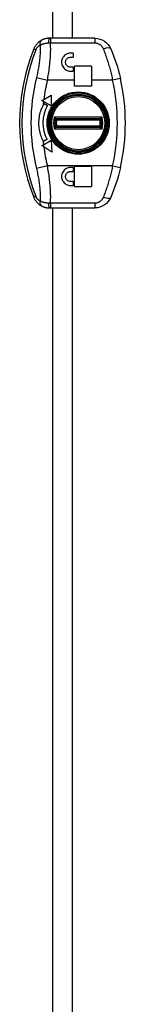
# Model space of a CAD drawing. Header units: inches. Extents: x 5.1 to 81, y 4.4 to 51.
# Tile 25 of 56: x 43.6 to 44.4, y 26 to 33.3. Entities that reach past the tile are written whole.
import ezdxf

# ---------------------------------------------------------------- set-up
doc = ezdxf.new("R2010")
doc.units = ezdxf.units.IN
doc.header["$MEASUREMENT"] = 0
doc.layers.add('Visible Edges(ANSI)', color=7, linetype='Continuous', lineweight=25)
doc.layers.add('Visible Tangent Edges(ANSI)', color=7, linetype='Continuous', lineweight=25)

msp = doc.modelspace()

# ---------------------------------------------------------------- linework, layer by layer
at = {"layer": 'Visible Edges(ANSI)'}
for p, q in [((44.0192, 33.1471), (44.0192, 35.3761)), ((43.8572, 33.1471), (43.8493, 33.1471)), ((44.1851, 33.1471), (43.8572, 33.1471)), ((44.0249, 33.0369), (44.0052, 33.0369)), ((44.0249, 33.0369), (44.0249, 33.0073)), ((44.0052, 33.0073), (44.0249, 33.0073)), ((44.0347, 32.8371), (44.0347, 32.9424)), ((44.1607, 32.9424), (44.0347, 32.9424)), ((44.1607, 32.9424), (44.1607, 32.8371)), ((44.0249, 32.9345), (44.0052, 32.9345)), ((44.0052, 32.905), (44.0249, 32.905)), ((44.0249, 32.9345), (44.0249, 32.905)), ((44.0347, 32.7947), (44.0347, 32.8371)), ((44.1607, 32.7947), (44.0347, 32.7947)), ((44.1607, 32.8371), (44.1607, 32.7947)), ((43.8077, 32.6956), (43.8628, 32.7274)), ((43.8628, 32.7274), (43.8628, 32.6487)), ((44.0112, 32.7264), (44.0112, 32.7217)), ((44.0192, 32.7235), (44.0192, 32.7283)), ((43.7946, 32.688), (43.8077, 32.6956)), ((43.8059, 32.6815), (43.7946, 32.688)), ((43.8628, 32.6487), (43.8059, 32.6815)), ((43.8108, 32.6673), (43.8364, 32.6525)), ((43.903, 32.6599), (43.9091, 32.6599)), ((43.9737, 32.7081), (43.9737, 32.71)), ((44.1508, 32.71), (44.1508, 32.7081)), ((43.8772, 32.6227), (43.8772, 32.6126)), ((43.8977, 32.5556), (44.2268, 32.5556)), ((43.8772, 32.4316), (43.8772, 32.4215)), ((44.2268, 32.4886), (43.8977, 32.4886)), ((43.7944, 32.3561), (43.8059, 32.3627)), ((43.8059, 32.3627), (43.8626, 32.3955)), ((43.8316, 32.4003), (43.806, 32.3855)), ((43.8626, 32.3955), (43.8679, 32.3076)), ((43.9091, 32.3843), (43.903, 32.3843)), ((43.8079, 32.3472), (43.7944, 32.3561)), ((43.8679, 32.3076), (43.8079, 32.3472)), ((43.9737, 32.3342), (43.9737, 32.3361)), ((44.0112, 32.3225), (44.0112, 32.3178)), ((44.0192, 32.3159), (44.0192, 32.3207)), ((44.1508, 32.3361), (44.1508, 32.3342)), ((44.0249, 32.1943), (44.0052, 32.1943)), ((44.0052, 32.1648), (44.0249, 32.1648)), ((44.0249, 32.1943), (44.0249, 32.1648)), ((44.0347, 32.0546), (44.0347, 32.2022)), ((44.1607, 32.2022), (44.0347, 32.2022)), ((44.1607, 32.2022), (44.1607, 32.0546)), ((44.0249, 32.092), (44.0052, 32.092)), ((44.0249, 32.092), (44.0249, 32.0625)), ((44.0052, 32.0625), (44.0249, 32.0625)), ((44.0347, 32.0546), (44.1607, 32.0546)), ((43.8493, 31.8971), (43.8572, 31.8971)), ((43.8572, 31.8971), (44.1851, 31.8971)), ((44.0192, 23.1471), (44.0192, 31.8971))]:
    msp.add_line(p, q, dxfattribs=at)
at = {"layer": 'Visible Edges(ANSI)', "flags": 128}
for points in [[(43.7913, 33.1328), (43.7884, 33.1312), (43.7854, 33.1295), (43.7825, 33.1277), (43.7796, 33.1259), (43.7768, 33.1239), (43.7739, 33.1218), (43.7711, 33.1196), (43.7684, 33.1173), (43.7656, 33.1149), (43.763, 33.1125), (43.7603, 33.1099), (43.7578, 33.1072), (43.7553, 33.1044), (43.7528, 33.1015), (43.7504, 33.0986), (43.7481, 33.0955), (43.7459, 33.0923), (43.7438, 33.0891), (43.7417, 33.0857), (43.7398, 33.0823), (43.7379, 33.0788), (43.7362, 33.0753), (43.7346, 33.0717), (43.7331, 33.068)], [(43.8493, 33.1471), (43.8467, 33.1471), (43.844, 33.147), (43.8414, 33.1469), (43.8387, 33.1467), (43.8361, 33.1464), (43.8335, 33.1461), (43.8309, 33.1457), (43.8283, 33.1453), (43.8258, 33.1449), (43.8233, 33.1444), (43.8208, 33.1438), (43.8183, 33.1432), (43.8159, 33.1425), (43.8135, 33.1419), (43.8111, 33.1411), (43.8088, 33.1403), (43.8064, 33.1395), (43.8042, 33.1387), (43.8019, 33.1378), (43.7997, 33.1368), (43.7975, 33.1359), (43.7954, 33.1349), (43.7933, 33.1339), (43.7913, 33.1328)], [(44.1851, 33.1471), (44.2044, 33.1456), (44.223, 33.1413), (44.2405, 33.1344), (44.2566, 33.1251), (44.271, 33.1138), (44.2836, 33.1007), (44.2941, 33.086), (44.3025, 33.0699)], [(44.0052, 33.0369), (43.9967, 33.0363), (43.9881, 33.0346), (43.9797, 33.0318), (43.9719, 33.0278), (43.9647, 33.023), (43.9585, 33.0175), (43.953, 33.0112), (43.9482, 33.0041), (43.9443, 32.9963), (43.9415, 32.9881), (43.9398, 32.9797), (43.9392, 32.9714), (43.9397, 32.9631), (43.9413, 32.9546), (43.944, 32.9463), (43.9478, 32.9384), (43.9526, 32.9311), (43.9582, 32.9247), (43.9645, 32.919), (43.9717, 32.9141), (43.9797, 32.9101), (43.9881, 32.9073), (43.9967, 32.9055), (44.0052, 32.905)], [(44.3025, 33.0699), (44.3134, 33.044), (44.3238, 33.0176), (44.3337, 32.9906), (44.3431, 32.9633), (44.3518, 32.9355), (44.36, 32.9073), (44.3675, 32.8788), (44.3744, 32.8501)], [(44.0052, 32.9345), (44.0005, 32.9348), (43.9957, 32.9358), (43.9911, 32.9373), (43.9867, 32.9395), (43.9828, 32.9422), (43.9793, 32.9453), (43.9762, 32.9489), (43.9736, 32.9529), (43.9714, 32.9572), (43.9699, 32.9618), (43.969, 32.9665), (43.9688, 32.9711), (43.9691, 32.9757), (43.97, 32.9803), (43.9715, 32.9849), (43.9737, 32.9891), (43.9763, 32.9931), (43.9793, 32.9966), (43.9828, 32.9997), (43.9868, 33.0023), (43.9911, 33.0045), (43.9957, 33.0061), (44.0005, 33.007), (44.0052, 33.0073)], [(43.8026, 32.3921), (43.7982, 32.4015), (43.794, 32.4111), (43.7901, 32.421), (43.7865, 32.4312), (43.7833, 32.4416), (43.7804, 32.4523), (43.7779, 32.4632), (43.7759, 32.4743), (43.7742, 32.4856), (43.773, 32.497), (43.7722, 32.5084), (43.7719, 32.5198), (43.772, 32.5312), (43.7726, 32.5426), (43.7737, 32.554), (43.7751, 32.5653), (43.7771, 32.5766), (43.7794, 32.5878), (43.7822, 32.5989), (43.7855, 32.6098), (43.7891, 32.6207), (43.7932, 32.6313), (43.7977, 32.6418), (43.8026, 32.6521)], [(44.0052, 32.1943), (43.9967, 32.1938), (43.9882, 32.1921), (43.9798, 32.1893), (43.9719, 32.1854), (43.9647, 32.1805), (43.9584, 32.1749), (43.9528, 32.1685), (43.948, 32.1613), (43.9441, 32.1534), (43.9414, 32.145), (43.9397, 32.1365), (43.9392, 32.1281), (43.9398, 32.1197), (43.9415, 32.1113), (43.9443, 32.103), (43.9482, 32.0952), (43.953, 32.0881), (43.9585, 32.0818), (43.9649, 32.0762), (43.972, 32.0714), (43.9799, 32.0675), (43.9882, 32.0647), (43.9967, 32.063), (44.0052, 32.0625)], [(44.0052, 32.092), (44.0005, 32.0923), (43.9958, 32.0932), (43.9912, 32.0948), (43.9869, 32.0969), (43.9829, 32.0996), (43.9794, 32.1027), (43.9763, 32.1062), (43.9737, 32.1101), (43.9715, 32.1144), (43.97, 32.119), (43.9691, 32.1237), (43.9688, 32.1283), (43.9691, 32.133), (43.97, 32.1376), (43.9715, 32.1422), (43.9736, 32.1466), (43.9763, 32.1506), (43.9794, 32.1541), (43.9829, 32.1572), (43.9868, 32.1599), (43.9912, 32.162), (43.9958, 32.1636), (44.0005, 32.1645), (44.0052, 32.1648)], [(44.3744, 32.1941), (44.3675, 32.1654), (44.36, 32.1369), (44.3518, 32.1087), (44.3431, 32.081), (44.3337, 32.0536), (44.3238, 32.0266), (44.3134, 32.0002), (44.3025, 31.9743)], [(43.7331, 31.9762), (43.7346, 31.9725), (43.7362, 31.9689), (43.7379, 31.9654), (43.7398, 31.9619), (43.7417, 31.9585), (43.7438, 31.9551), (43.7459, 31.9519), (43.7481, 31.9487), (43.7504, 31.9457), (43.7528, 31.9427), (43.7553, 31.9398), (43.7578, 31.937), (43.7603, 31.9343), (43.763, 31.9317), (43.7656, 31.9293), (43.7684, 31.9269), (43.7711, 31.9246), (43.7739, 31.9224), (43.7768, 31.9203), (43.7796, 31.9184), (43.7825, 31.9165), (43.7854, 31.9147), (43.7884, 31.913), (43.7913, 31.9114)], [(44.3025, 31.9743), (44.2941, 31.9583), (44.2836, 31.9436), (44.271, 31.9304), (44.2566, 31.9191), (44.2405, 31.9098), (44.223, 31.9029), (44.2044, 31.8986), (44.1851, 31.8971)], [(43.7913, 31.9114), (43.7933, 31.9104), (43.7954, 31.9093), (43.7975, 31.9083), (43.7997, 31.9074), (43.8019, 31.9065), (43.8042, 31.9056), (43.8064, 31.9047), (43.8088, 31.9039), (43.8111, 31.9031), (43.8135, 31.9024), (43.8159, 31.9017), (43.8183, 31.901), (43.8208, 31.9004), (43.8233, 31.8999), (43.8258, 31.8993), (43.8283, 31.8989), (43.8309, 31.8985), (43.8335, 31.8981), (43.8361, 31.8978), (43.8387, 31.8976), (43.8414, 31.8974), (43.844, 31.8972), (43.8467, 31.8971), (43.8493, 31.8971)]]:
    msp.add_lwpolyline(points, dxfattribs=at)
at = {"layer": 'Visible Edges(ANSI)'}
for radius in [0.2106, 0.206]:
    msp.add_circle((44.0623, 32.5221), radius, dxfattribs=at)
for centre, radius, start, end in [((45.1155, 32.5221), 1.4863, 158.45119, 201.54881), ((42.9303, 32.5221), 1.4809, 347.20209, 12.79791), ((44.0623, 32.5221), 0.2608, 150, 207.83738), ((44.0623, 32.5221), 0.2904, 150, 153.39708), ((43.9786, 32.71), 0.00492, 113.99761, 180), ((44.1459, 32.71), 0.00492, 0, 66.00239), ((44.0623, 32.5221), 0.172, 170.18622, 189.81378), ((43.8977, 32.5506), 0.005, 90, 170.18622), ((44.2268, 32.5506), 0.005, 9.81378, 90), ((44.0623, 32.5221), 0.172, 350.18622, 9.81378), ((43.8977, 32.4936), 0.005, 189.81378, 270), ((44.2268, 32.4936), 0.005, 270, 350.18622), ((44.0623, 32.5221), 0.2904, 206.60292, 208.0574), ((43.9786, 32.3342), 0.00492, 180, 246.00239), ((44.1459, 32.3342), 0.00492, 293.99761, 0)]:
    msp.add_arc(centre, radius, start, end, dxfattribs=at)
at = {"layer": 'Visible Tangent Edges(ANSI)'}
for p, q in [((43.8732, 35.3761), (43.8732, 33.1471)), ((43.8572, 33.1471), (43.8572, 33.1131)), ((43.8572, 33.1131), (44.1851, 33.1131)), ((44.1851, 33.1471), (44.1851, 33.1131)), ((43.7331, 33.068), (43.7492, 33.0617)), ((43.7533, 32.857), (43.8344, 32.8371)), ((44.0347, 32.8371), (43.8344, 32.8371)), ((44.3168, 32.8371), (44.1607, 32.8371)), ((44.3744, 32.8501), (44.3168, 32.8371)), ((44.029, 32.7254), (44.029, 32.7301)), ((43.8632, 32.5909), (43.869, 32.5935)), ((44.239, 32.5656), (43.8855, 32.5656)), ((43.902, 32.5456), (44.2226, 32.5456)), ((43.869, 32.4507), (43.8632, 32.4534)), ((43.8855, 32.4786), (44.239, 32.4786)), ((44.2226, 32.4986), (43.902, 32.4986)), ((44.1463, 32.3333), (44.1479, 32.3297)), ((44.1469, 32.3343), (44.1469, 32.3342)), ((44.1508, 32.3342), (44.1469, 32.3342)), ((43.8344, 32.2071), (43.7533, 32.1872)), ((44.3168, 32.2071), (43.8344, 32.2071)), ((44.3168, 32.2071), (44.3744, 32.1941)), ((43.7492, 31.9825), (43.7331, 31.9762)), ((43.8572, 31.9311), (43.8572, 31.8971)), ((44.1851, 31.9311), (43.8572, 31.9311)), ((44.1851, 31.9311), (44.1851, 31.8971)), ((43.8732, 31.8971), (43.8732, 23.1471))]:
    msp.add_line(p, q, dxfattribs=at)
at = {"layer": 'Visible Tangent Edges(ANSI)', "flags": 128}
for points in [[(43.7492, 33.0617), (43.75, 33.0636), (43.7509, 33.0656), (43.7518, 33.0675), (43.7528, 33.0694), (43.7538, 33.0713), (43.755, 33.0731), (43.7561, 33.0749), (43.7573, 33.0766), (43.7585, 33.0783), (43.7598, 33.0799), (43.7611, 33.0815), (43.7625, 33.083), (43.7638, 33.0845), (43.7652, 33.0859), (43.7667, 33.0872), (43.7681, 33.0885), (43.7696, 33.0898), (43.7711, 33.091), (43.7726, 33.0921), (43.7741, 33.0932), (43.7757, 33.0942), (43.7772, 33.0952), (43.7788, 33.0961), (43.7804, 33.097)], [(43.7804, 33.097), (43.7808, 33.0876), (43.7811, 33.0781), (43.7813, 33.0686), (43.7813, 33.0589), (43.7811, 33.0492), (43.7808, 33.0394), (43.7803, 33.0295), (43.7797, 33.0196), (43.779, 33.0096), (43.7781, 32.9996), (43.7771, 32.9895), (43.7759, 32.9794), (43.7747, 32.9692), (43.7733, 32.9591), (43.7718, 32.9489), (43.7701, 32.9387), (43.7684, 32.9284), (43.7665, 32.9182), (43.7646, 32.908), (43.7625, 32.8978), (43.7603, 32.8876), (43.7581, 32.8774), (43.7557, 32.8672), (43.7533, 32.857)], [(43.7804, 33.097), (43.7825, 33.098), (43.7847, 33.099), (43.787, 33.1), (43.7893, 33.1009), (43.7916, 33.1019), (43.794, 33.1028), (43.7964, 33.1036), (43.7988, 33.1044), (43.8013, 33.1052), (43.8038, 33.106), (43.8064, 33.1067), (43.8089, 33.1074), (43.8115, 33.108), (43.8142, 33.1087), (43.8168, 33.1092), (43.8195, 33.1098), (43.8222, 33.1103), (43.8249, 33.1107), (43.8277, 33.1111), (43.8304, 33.1115), (43.8332, 33.1118), (43.836, 33.1121), (43.8388, 33.1123), (43.8416, 33.1125)], [(43.8344, 32.8371), (43.8367, 32.8487), (43.8389, 32.8604), (43.8409, 32.872), (43.8429, 32.8837), (43.8448, 32.8954), (43.8466, 32.9072), (43.8483, 32.9189), (43.8499, 32.9306), (43.8513, 32.9423), (43.8526, 32.954), (43.8538, 32.9657), (43.8549, 32.9773), (43.8559, 32.989), (43.8567, 33.0005), (43.8574, 33.0121), (43.858, 33.0236), (43.8584, 33.0351), (43.8587, 33.0464), (43.8588, 33.0578), (43.8588, 33.069), (43.8586, 33.0802), (43.8583, 33.0913), (43.8578, 33.1023), (43.8572, 33.1131)], [(43.8416, 33.1125), (43.8422, 33.1125), (43.8429, 33.1125), (43.8435, 33.1126), (43.8442, 33.1126), (43.8448, 33.1126), (43.8454, 33.1127), (43.8461, 33.1127), (43.8467, 33.1127), (43.8474, 33.1128), (43.848, 33.1128), (43.8487, 33.1128), (43.8493, 33.1129), (43.85, 33.1129), (43.8506, 33.1129), (43.8513, 33.1129), (43.8519, 33.113), (43.8526, 33.113), (43.8532, 33.113), (43.8539, 33.113), (43.8546, 33.1131), (43.8552, 33.1131), (43.8559, 33.1131), (43.8565, 33.1131), (43.8572, 33.1131)], [(44.1851, 33.1131), (44.1885, 33.113), (44.192, 33.1128), (44.1954, 33.1123), (44.1988, 33.1116), (44.2021, 33.1107), (44.2054, 33.1097), (44.2086, 33.1085), (44.2117, 33.1071), (44.2148, 33.1056), (44.2178, 33.1039), (44.2207, 33.1021), (44.2235, 33.1001), (44.2262, 33.098), (44.2289, 33.0957), (44.2314, 33.0933), (44.2337, 33.0908), (44.236, 33.0882), (44.2382, 33.0855), (44.2402, 33.0827), (44.2421, 33.0798), (44.2439, 33.0768), (44.2455, 33.0737), (44.247, 33.0705), (44.2483, 33.0673)], [(44.2483, 33.0673), (44.2518, 33.0584), (44.2553, 33.0493), (44.2587, 33.0402), (44.262, 33.0311), (44.2654, 33.0218), (44.2686, 33.0125), (44.2718, 33.0032), (44.275, 32.9938), (44.278, 32.9843), (44.2811, 32.9748), (44.284, 32.9652), (44.2869, 32.9556), (44.2898, 32.9459), (44.2926, 32.9362), (44.2953, 32.9265), (44.298, 32.9167), (44.3006, 32.9068), (44.3031, 32.8969), (44.3056, 32.887), (44.308, 32.8771), (44.3103, 32.8671), (44.3125, 32.8571), (44.3147, 32.8471), (44.3168, 32.8371)], [(43.912, 32.663), (43.9115, 32.6629), (43.911, 32.6628), (43.9105, 32.6627), (43.91, 32.6627), (43.9096, 32.6626), (43.9091, 32.6625), (43.9087, 32.6624), (43.9082, 32.6623), (43.9078, 32.6622), (43.9074, 32.6621), (43.907, 32.6621), (43.9067, 32.662), (43.9063, 32.6619), (43.906, 32.6619), (43.9057, 32.6618), (43.9055, 32.6618), (43.9052, 32.6617), (43.905, 32.6617), (43.9048, 32.6616), (43.9047, 32.6616), (43.9046, 32.6616), (43.9045, 32.6616), (43.9044, 32.6616), (43.9044, 32.6616)], [(43.9682, 32.7106), (43.9682, 32.7106), (43.9682, 32.7105), (43.9682, 32.7105), (43.9682, 32.7104), (43.9681, 32.7103), (43.9681, 32.7101), (43.968, 32.71), (43.968, 32.7098), (43.9679, 32.7096), (43.9679, 32.7094), (43.9678, 32.7091), (43.9677, 32.7089), (43.9676, 32.7086), (43.9675, 32.7083), (43.9674, 32.708), (43.9673, 32.7076), (43.9672, 32.7073), (43.9671, 32.7069), (43.967, 32.7065), (43.9668, 32.7061), (43.9667, 32.7057), (43.9666, 32.7053), (43.9664, 32.7048), (43.9663, 32.7044)], [(43.9682, 32.7106), (43.9686, 32.7108), (43.969, 32.7109), (43.9694, 32.711), (43.9698, 32.7111), (43.9701, 32.7111), (43.9705, 32.7111), (43.9708, 32.7111), (43.9711, 32.7111), (43.9714, 32.7111), (43.9717, 32.7111), (43.972, 32.7111), (43.9722, 32.711), (43.9724, 32.711), (43.9727, 32.7109), (43.9728, 32.7109), (43.973, 32.7108), (43.9732, 32.7107), (43.9733, 32.7106), (43.9734, 32.7106), (43.9735, 32.7105), (43.9736, 32.7104), (43.9736, 32.7103), (43.9737, 32.7101), (43.9737, 32.71)], [(44.1508, 32.71), (44.1509, 32.7101), (44.1509, 32.7103), (44.1509, 32.7104), (44.151, 32.7105), (44.1511, 32.7106), (44.1512, 32.7106), (44.1513, 32.7107), (44.1515, 32.7108), (44.1517, 32.7109), (44.1519, 32.7109), (44.1521, 32.711), (44.1523, 32.711), (44.1526, 32.7111), (44.1528, 32.7111), (44.1531, 32.7111), (44.1534, 32.7111), (44.1537, 32.7111), (44.154, 32.7111), (44.1544, 32.7111), (44.1547, 32.7111), (44.1551, 32.711), (44.1555, 32.7109), (44.1559, 32.7108), (44.1563, 32.7106)], [(44.1583, 32.7044), (44.1581, 32.7048), (44.158, 32.7053), (44.1578, 32.7057), (44.1577, 32.7061), (44.1576, 32.7065), (44.1574, 32.7069), (44.1573, 32.7073), (44.1572, 32.7076), (44.1571, 32.708), (44.157, 32.7083), (44.1569, 32.7086), (44.1568, 32.7089), (44.1567, 32.7091), (44.1567, 32.7094), (44.1566, 32.7096), (44.1565, 32.7098), (44.1565, 32.71), (44.1564, 32.7101), (44.1564, 32.7103), (44.1564, 32.7104), (44.1563, 32.7105), (44.1563, 32.7105), (44.1563, 32.7106), (44.1563, 32.7106)], [(43.8977, 32.5556), (43.8977, 32.5556), (43.8976, 32.5557), (43.8974, 32.5558), (43.8971, 32.556), (43.8969, 32.5562), (43.8965, 32.5565), (43.8961, 32.5569), (43.8956, 32.5572), (43.8952, 32.5576), (43.8946, 32.558), (43.8941, 32.5585), (43.8935, 32.5589), (43.8929, 32.5594), (43.8923, 32.5599), (43.8916, 32.5605), (43.891, 32.561), (43.8903, 32.5615), (43.8897, 32.5621), (43.889, 32.5627), (43.8883, 32.5632), (43.8876, 32.5638), (43.8869, 32.5644), (43.8862, 32.565), (43.8855, 32.5656)], [(43.8855, 32.5656), (43.8859, 32.5648), (43.8863, 32.5639), (43.8868, 32.5631), (43.8872, 32.5623), (43.8876, 32.5615), (43.888, 32.5607), (43.8884, 32.5599), (43.8888, 32.5592), (43.8891, 32.5584), (43.8895, 32.5577), (43.8899, 32.557), (43.8903, 32.5563), (43.8906, 32.5556), (43.8909, 32.555), (43.8912, 32.5544), (43.8915, 32.5538), (43.8918, 32.5533), (43.892, 32.5528), (43.8923, 32.5524), (43.8924, 32.5521), (43.8926, 32.5518), (43.8927, 32.5516), (43.8928, 32.5515), (43.8928, 32.5514)], [(43.8928, 32.5514), (43.8928, 32.5514), (43.8929, 32.5514), (43.893, 32.5513), (43.8932, 32.5512), (43.8934, 32.551), (43.8937, 32.5508), (43.894, 32.5506), (43.8943, 32.5504), (43.8947, 32.5502), (43.8951, 32.5499), (43.8955, 32.5497), (43.8959, 32.5494), (43.8964, 32.5491), (43.8968, 32.5488), (43.8973, 32.5485), (43.8978, 32.5482), (43.8983, 32.5479), (43.8988, 32.5475), (43.8993, 32.5472), (43.8999, 32.5469), (43.9004, 32.5466), (43.9009, 32.5462), (43.9014, 32.5459), (43.902, 32.5456)], [(43.902, 32.5456), (43.9017, 32.5461), (43.9015, 32.5467), (43.9012, 32.5473), (43.901, 32.5479), (43.9007, 32.5484), (43.9005, 32.549), (43.9003, 32.5495), (43.9, 32.5501), (43.8998, 32.5506), (43.8996, 32.5511), (43.8994, 32.5516), (43.8992, 32.5521), (43.899, 32.5526), (43.8988, 32.5531), (43.8986, 32.5535), (43.8984, 32.5539), (43.8983, 32.5543), (43.8981, 32.5546), (43.898, 32.5549), (43.8979, 32.5551), (43.8978, 32.5553), (43.8978, 32.5555), (43.8977, 32.5555), (43.8977, 32.5556)], [(44.2268, 32.5556), (44.2268, 32.5555), (44.2268, 32.5555), (44.2267, 32.5553), (44.2266, 32.5551), (44.2265, 32.5549), (44.2264, 32.5546), (44.2263, 32.5543), (44.2261, 32.5539), (44.2259, 32.5535), (44.2258, 32.5531), (44.2256, 32.5526), (44.2254, 32.5521), (44.2252, 32.5516), (44.2249, 32.5511), (44.2247, 32.5506), (44.2245, 32.5501), (44.2243, 32.5495), (44.224, 32.549), (44.2238, 32.5484), (44.2235, 32.5479), (44.2233, 32.5473), (44.223, 32.5467), (44.2228, 32.5461), (44.2226, 32.5456)], [(44.2226, 32.5456), (44.2231, 32.5459), (44.2236, 32.5462), (44.2241, 32.5466), (44.2247, 32.5469), (44.2252, 32.5472), (44.2257, 32.5475), (44.2262, 32.5479), (44.2267, 32.5482), (44.2272, 32.5485), (44.2277, 32.5488), (44.2282, 32.5491), (44.2286, 32.5494), (44.229, 32.5497), (44.2295, 32.5499), (44.2298, 32.5502), (44.2302, 32.5504), (44.2305, 32.5506), (44.2308, 32.5508), (44.2311, 32.551), (44.2313, 32.5512), (44.2315, 32.5513), (44.2316, 32.5514), (44.2317, 32.5514), (44.2317, 32.5514)], [(44.239, 32.5656), (44.2383, 32.565), (44.2376, 32.5644), (44.2369, 32.5638), (44.2362, 32.5632), (44.2355, 32.5627), (44.2349, 32.5621), (44.2342, 32.5615), (44.2335, 32.561), (44.2329, 32.5605), (44.2322, 32.5599), (44.2316, 32.5594), (44.231, 32.5589), (44.2304, 32.5585), (44.2299, 32.558), (44.2294, 32.5576), (44.2289, 32.5572), (44.2284, 32.5569), (44.228, 32.5565), (44.2277, 32.5562), (44.2274, 32.556), (44.2271, 32.5558), (44.227, 32.5557), (44.2269, 32.5556), (44.2268, 32.5556)], [(44.2317, 32.5514), (44.2318, 32.5515), (44.2318, 32.5516), (44.2319, 32.5518), (44.2321, 32.5521), (44.2323, 32.5524), (44.2325, 32.5528), (44.2327, 32.5533), (44.233, 32.5538), (44.2333, 32.5544), (44.2336, 32.555), (44.2339, 32.5556), (44.2343, 32.5563), (44.2346, 32.557), (44.235, 32.5577), (44.2354, 32.5584), (44.2358, 32.5592), (44.2362, 32.5599), (44.2366, 32.5607), (44.237, 32.5615), (44.2374, 32.5623), (44.2378, 32.5631), (44.2382, 32.5639), (44.2386, 32.5648), (44.239, 32.5656)], [(43.8928, 32.4928), (43.8928, 32.4927), (43.8927, 32.4926), (43.8926, 32.4924), (43.8924, 32.4921), (43.8923, 32.4918), (43.892, 32.4914), (43.8918, 32.4909), (43.8915, 32.4904), (43.8912, 32.4899), (43.8909, 32.4893), (43.8906, 32.4886), (43.8903, 32.4879), (43.8899, 32.4872), (43.8895, 32.4865), (43.8891, 32.4858), (43.8888, 32.485), (43.8884, 32.4843), (43.888, 32.4835), (43.8876, 32.4827), (43.8872, 32.4819), (43.8868, 32.4811), (43.8863, 32.4803), (43.8859, 32.4795), (43.8855, 32.4786)], [(43.8855, 32.4786), (43.8862, 32.4792), (43.8869, 32.4798), (43.8876, 32.4804), (43.8883, 32.481), (43.889, 32.4816), (43.8897, 32.4821), (43.8903, 32.4827), (43.891, 32.4832), (43.8916, 32.4838), (43.8923, 32.4843), (43.8929, 32.4848), (43.8935, 32.4853), (43.8941, 32.4857), (43.8946, 32.4862), (43.8952, 32.4866), (43.8956, 32.487), (43.8961, 32.4874), (43.8965, 32.4877), (43.8969, 32.488), (43.8971, 32.4882), (43.8974, 32.4884), (43.8976, 32.4885), (43.8977, 32.4886), (43.8977, 32.4886)], [(43.902, 32.4986), (43.9014, 32.4983), (43.9009, 32.498), (43.9004, 32.4977), (43.8999, 32.4973), (43.8993, 32.497), (43.8988, 32.4967), (43.8983, 32.4963), (43.8978, 32.496), (43.8973, 32.4957), (43.8968, 32.4954), (43.8964, 32.4951), (43.8959, 32.4948), (43.8955, 32.4945), (43.8951, 32.4943), (43.8947, 32.494), (43.8943, 32.4938), (43.894, 32.4936), (43.8937, 32.4934), (43.8934, 32.4932), (43.8932, 32.4931), (43.893, 32.4929), (43.8929, 32.4929), (43.8928, 32.4928), (43.8928, 32.4928)], [(43.8977, 32.4886), (43.8977, 32.4887), (43.8978, 32.4888), (43.8978, 32.4889), (43.8979, 32.4891), (43.898, 32.4893), (43.8981, 32.4896), (43.8983, 32.49), (43.8984, 32.4903), (43.8986, 32.4907), (43.8988, 32.4911), (43.899, 32.4916), (43.8992, 32.4921), (43.8994, 32.4926), (43.8996, 32.4931), (43.8998, 32.4936), (43.9, 32.4941), (43.9003, 32.4947), (43.9005, 32.4952), (43.9007, 32.4958), (43.901, 32.4964), (43.9012, 32.4969), (43.9015, 32.4975), (43.9017, 32.4981), (43.902, 32.4986)], [(44.2317, 32.4928), (44.2317, 32.4928), (44.2316, 32.4929), (44.2315, 32.4929), (44.2313, 32.4931), (44.2311, 32.4932), (44.2308, 32.4934), (44.2305, 32.4936), (44.2302, 32.4938), (44.2298, 32.494), (44.2295, 32.4943), (44.229, 32.4945), (44.2286, 32.4948), (44.2282, 32.4951), (44.2277, 32.4954), (44.2272, 32.4957), (44.2267, 32.496), (44.2262, 32.4963), (44.2257, 32.4967), (44.2252, 32.497), (44.2247, 32.4973), (44.2241, 32.4977), (44.2236, 32.498), (44.2231, 32.4983), (44.2226, 32.4986)], [(44.2226, 32.4986), (44.2228, 32.4981), (44.223, 32.4975), (44.2233, 32.4969), (44.2235, 32.4964), (44.2238, 32.4958), (44.224, 32.4952), (44.2243, 32.4947), (44.2245, 32.4941), (44.2247, 32.4936), (44.2249, 32.4931), (44.2252, 32.4926), (44.2254, 32.4921), (44.2256, 32.4916), (44.2258, 32.4911), (44.2259, 32.4907), (44.2261, 32.4903), (44.2263, 32.49), (44.2264, 32.4896), (44.2265, 32.4893), (44.2266, 32.4891), (44.2267, 32.4889), (44.2268, 32.4888), (44.2268, 32.4887), (44.2268, 32.4886)], [(44.2268, 32.4886), (44.2269, 32.4886), (44.227, 32.4885), (44.2271, 32.4884), (44.2274, 32.4882), (44.2277, 32.488), (44.228, 32.4877), (44.2284, 32.4874), (44.2289, 32.487), (44.2294, 32.4866), (44.2299, 32.4862), (44.2304, 32.4857), (44.231, 32.4853), (44.2316, 32.4848), (44.2322, 32.4843), (44.2329, 32.4838), (44.2335, 32.4832), (44.2342, 32.4827), (44.2349, 32.4821), (44.2355, 32.4816), (44.2362, 32.481), (44.2369, 32.4804), (44.2376, 32.4798), (44.2383, 32.4792), (44.239, 32.4786)], [(44.239, 32.4786), (44.2386, 32.4795), (44.2382, 32.4803), (44.2378, 32.4811), (44.2374, 32.4819), (44.237, 32.4827), (44.2366, 32.4835), (44.2362, 32.4843), (44.2358, 32.485), (44.2354, 32.4858), (44.235, 32.4865), (44.2346, 32.4872), (44.2343, 32.4879), (44.2339, 32.4886), (44.2336, 32.4893), (44.2333, 32.4899), (44.233, 32.4904), (44.2327, 32.4909), (44.2325, 32.4914), (44.2323, 32.4918), (44.2321, 32.4921), (44.2319, 32.4924), (44.2318, 32.4926), (44.2318, 32.4927), (44.2317, 32.4928)], [(43.9044, 32.3826), (43.9044, 32.3826), (43.9045, 32.3826), (43.9046, 32.3826), (43.9047, 32.3826), (43.9048, 32.3826), (43.905, 32.3825), (43.9052, 32.3825), (43.9055, 32.3824), (43.9057, 32.3824), (43.906, 32.3823), (43.9063, 32.3823), (43.9067, 32.3822), (43.907, 32.3821), (43.9074, 32.3821), (43.9078, 32.382), (43.9082, 32.3819), (43.9087, 32.3818), (43.9091, 32.3817), (43.9096, 32.3817), (43.91, 32.3816), (43.9105, 32.3815), (43.911, 32.3814), (43.9115, 32.3813), (43.912, 32.3812)], [(43.9663, 32.3398), (43.9664, 32.3394), (43.9666, 32.3389), (43.9667, 32.3385), (43.9668, 32.3381), (43.967, 32.3377), (43.9671, 32.3373), (43.9672, 32.337), (43.9673, 32.3366), (43.9674, 32.3363), (43.9675, 32.3359), (43.9676, 32.3356), (43.9677, 32.3353), (43.9678, 32.3351), (43.9679, 32.3348), (43.9679, 32.3346), (43.968, 32.3344), (43.968, 32.3342), (43.9681, 32.3341), (43.9681, 32.3339), (43.9682, 32.3338), (43.9682, 32.3337), (43.9682, 32.3337), (43.9682, 32.3336), (43.9682, 32.3336)], [(43.9737, 32.3342), (43.9737, 32.3341), (43.9736, 32.334), (43.9736, 32.3338), (43.9735, 32.3337), (43.9734, 32.3337), (43.9733, 32.3336), (43.9732, 32.3335), (43.973, 32.3334), (43.9728, 32.3334), (43.9727, 32.3333), (43.9724, 32.3332), (43.9722, 32.3332), (43.972, 32.3332), (43.9717, 32.3331), (43.9714, 32.3331), (43.9711, 32.3331), (43.9708, 32.3331), (43.9705, 32.3331), (43.9701, 32.3331), (43.9698, 32.3332), (43.9694, 32.3332), (43.969, 32.3333), (43.9686, 32.3335), (43.9682, 32.3336)], [(44.1563, 32.3336), (44.1559, 32.3335), (44.1555, 32.3333), (44.1551, 32.3332), (44.1547, 32.3332), (44.1544, 32.3331), (44.154, 32.3331), (44.1537, 32.3331), (44.1534, 32.3331), (44.1531, 32.3331), (44.1528, 32.3331), (44.1526, 32.3332), (44.1523, 32.3332), (44.1521, 32.3332), (44.1519, 32.3333), (44.1517, 32.3334), (44.1515, 32.3334), (44.1513, 32.3335), (44.1512, 32.3336), (44.1511, 32.3337), (44.151, 32.3337), (44.1509, 32.3338), (44.1509, 32.334), (44.1509, 32.3341), (44.1508, 32.3342)], [(44.1563, 32.3336), (44.1563, 32.3336), (44.1563, 32.3337), (44.1563, 32.3337), (44.1564, 32.3338), (44.1564, 32.3339), (44.1564, 32.3341), (44.1565, 32.3342), (44.1565, 32.3344), (44.1566, 32.3346), (44.1567, 32.3348), (44.1567, 32.3351), (44.1568, 32.3353), (44.1569, 32.3356), (44.157, 32.3359), (44.1571, 32.3363), (44.1572, 32.3366), (44.1573, 32.337), (44.1574, 32.3373), (44.1576, 32.3377), (44.1577, 32.3381), (44.1578, 32.3385), (44.158, 32.339), (44.1581, 32.3394), (44.1583, 32.3398)], [(43.7533, 32.1872), (43.7557, 32.177), (43.7581, 32.1668), (43.7603, 32.1566), (43.7625, 32.1464), (43.7646, 32.1362), (43.7665, 32.126), (43.7684, 32.1158), (43.7701, 32.1055), (43.7718, 32.0953), (43.7733, 32.0852), (43.7747, 32.075), (43.7759, 32.0648), (43.7771, 32.0547), (43.7781, 32.0447), (43.779, 32.0346), (43.7797, 32.0246), (43.7803, 32.0147), (43.7808, 32.0048), (43.7811, 31.995), (43.7813, 31.9853), (43.7813, 31.9756), (43.7811, 31.9661), (43.7808, 31.9566), (43.7804, 31.9472)], [(43.8572, 31.9311), (43.8578, 31.942), (43.8583, 31.9529), (43.8586, 31.964), (43.8588, 31.9752), (43.8588, 31.9864), (43.8587, 31.9978), (43.8584, 32.0092), (43.858, 32.0206), (43.8574, 32.0321), (43.8567, 32.0437), (43.8559, 32.0553), (43.8549, 32.0669), (43.8538, 32.0785), (43.8526, 32.0902), (43.8513, 32.1019), (43.8499, 32.1136), (43.8483, 32.1253), (43.8466, 32.1371), (43.8448, 32.1488), (43.8429, 32.1605), (43.8409, 32.1722), (43.8389, 32.1839), (43.8367, 32.1955), (43.8344, 32.2071)], [(44.3168, 32.2071), (44.3147, 32.1971), (44.3125, 32.1871), (44.3103, 32.1771), (44.308, 32.1671), (44.3056, 32.1572), (44.3031, 32.1473), (44.3006, 32.1374), (44.298, 32.1275), (44.2953, 32.1177), (44.2926, 32.108), (44.2898, 32.0983), (44.2869, 32.0886), (44.284, 32.079), (44.2811, 32.0694), (44.278, 32.0599), (44.275, 32.0505), (44.2718, 32.041), (44.2686, 32.0317), (44.2654, 32.0224), (44.262, 32.0132), (44.2587, 32.004), (44.2553, 31.9949), (44.2518, 31.9859), (44.2483, 31.9769)], [(43.7804, 31.9472), (43.7788, 31.9481), (43.7772, 31.949), (43.7757, 31.95), (43.7741, 31.951), (43.7726, 31.9521), (43.7711, 31.9532), (43.7696, 31.9544), (43.7681, 31.9557), (43.7667, 31.957), (43.7652, 31.9583), (43.7638, 31.9598), (43.7625, 31.9612), (43.7611, 31.9627), (43.7598, 31.9643), (43.7585, 31.9659), (43.7573, 31.9676), (43.7561, 31.9693), (43.755, 31.9711), (43.7538, 31.9729), (43.7528, 31.9748), (43.7518, 31.9767), (43.7509, 31.9786), (43.75, 31.9806), (43.7492, 31.9825)], [(43.8416, 31.9317), (43.8388, 31.9319), (43.836, 31.9321), (43.8332, 31.9324), (43.8304, 31.9327), (43.8277, 31.9331), (43.8249, 31.9335), (43.8222, 31.934), (43.8195, 31.9344), (43.8168, 31.935), (43.8142, 31.9356), (43.8115, 31.9362), (43.8089, 31.9368), (43.8064, 31.9375), (43.8038, 31.9382), (43.8013, 31.939), (43.7988, 31.9398), (43.7964, 31.9406), (43.794, 31.9415), (43.7916, 31.9423), (43.7893, 31.9433), (43.787, 31.9442), (43.7847, 31.9452), (43.7825, 31.9462), (43.7804, 31.9472)], [(43.8572, 31.9311), (43.8565, 31.9311), (43.8559, 31.9311), (43.8552, 31.9311), (43.8546, 31.9312), (43.8539, 31.9312), (43.8532, 31.9312), (43.8526, 31.9312), (43.8519, 31.9312), (43.8513, 31.9313), (43.8506, 31.9313), (43.85, 31.9313), (43.8493, 31.9314), (43.8487, 31.9314), (43.848, 31.9314), (43.8474, 31.9314), (43.8467, 31.9315), (43.8461, 31.9315), (43.8454, 31.9315), (43.8448, 31.9316), (43.8442, 31.9316), (43.8435, 31.9316), (43.8429, 31.9317), (43.8422, 31.9317), (43.8416, 31.9317)], [(44.2483, 31.9769), (44.247, 31.9737), (44.2455, 31.9705), (44.2439, 31.9674), (44.2421, 31.9644), (44.2402, 31.9615), (44.2382, 31.9587), (44.236, 31.956), (44.2337, 31.9534), (44.2314, 31.9509), (44.2289, 31.9485), (44.2262, 31.9463), (44.2235, 31.9441), (44.2207, 31.9421), (44.2178, 31.9403), (44.2148, 31.9386), (44.2117, 31.9371), (44.2086, 31.9357), (44.2054, 31.9345), (44.2021, 31.9335), (44.1988, 31.9326), (44.1954, 31.9319), (44.192, 31.9315), (44.1885, 31.9312), (44.1851, 31.9311)]]:
    msp.add_lwpolyline(points, dxfattribs=at)
at = {"layer": 'Visible Tangent Edges(ANSI)'}
for radius in [0.2297, 0.2227, 0.2135, 0.196]:
    msp.add_circle((44.0623, 32.5221), radius, dxfattribs=at)
for centre, radius, start, end in [((45.1155, 32.5221), 1.469, 158.45119, 201.54881), ((45.1155, 32.5221), 1.4028, 166.18795, 193.81205), ((45.1155, 32.5221), 1.3193, 166.18795, 172.44372), ((42.9303, 32.5221), 1.4219, 347.20209, 12.79791), ((45.1155, 32.5221), 1.3193, 173.06108, 174.344), ((44.0623, 32.5221), 0.182, 166.18331, 193.81669), ((44.0623, 32.5221), 0.162, 171.67181, 188.32819), ((44.0623, 32.5221), 0.162, 351.67181, 8.32819), ((44.0623, 32.5221), 0.182, 346.18331, 13.81669), ((45.1155, 32.5221), 1.3193, 185.656, 186.93892), ((45.1155, 32.5221), 1.3193, 187.61754, 193.81205), ((44.0623, 32.5221), 0.2067, 257.96135, 293.99761), ((44.1459, 32.3342), 0.000984, 293.99761, 0)]:
    msp.add_arc(centre, radius, start, end, dxfattribs=at)
for centre, major_axis, ratio, start_param, end_param in [((43.8187, 33.0805), (-0.0274, 0.0523), 0.532919, 0, 0.989332), ((43.8493, 33.0881), (0, 0.0591), 0.144386, 0, 1.144443), ((44.2483, 33.0464), (0.0542, 0.0235), 0.328405, 0, 1.4294), ((43.8187, 31.9637), (-0.0274, -0.0523), 0.532919, 5.293854, 6.283185), ((43.8493, 31.9562), (0, -0.0591), 0.144386, 5.138743, 6.283185), ((44.2483, 31.9978), (0.0542, -0.0235), 0.328405, 4.853785, 6.283185)]:
    msp.add_ellipse(centre, major_axis=major_axis, ratio=ratio, start_param=start_param, end_param=end_param, dxfattribs=at)

doc.saveas('drawing.dxf')
